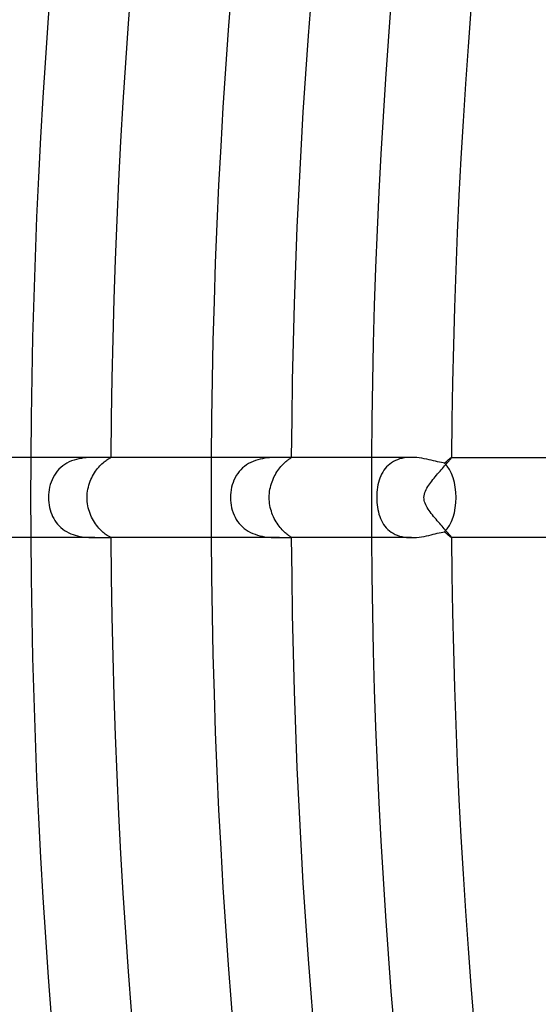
# Model space of a CAD drawing. Header units: millimetres. Extents: x -535 to 535, y -535 to 535.
# Tile 35 of 106: x -328 to -302, y -25 to 24. Entities that reach past the tile are written whole.
import ezdxf

# ---------------------------------------------------------------- set-up
doc = ezdxf.new("R2010")
doc.units = ezdxf.units.MM
doc.layers.add('HIDDEN', color=7, linetype='Continuous')
doc.layers.add('THICK', color=7, linetype='Continuous')

msp = doc.modelspace()

# ---------------------------------------------------------------- linework, layer by layer
at = {"layer": 'HIDDEN'}
for p, q in [((-324.35, 1.97), (-324.47, 1.952)), ((-324.232, 1.982), (-324.35, 1.97)), ((-324.116, 1.991), (-324.232, 1.982)), ((-324.004, 1.996), (-324.116, 1.991)), ((-323.896, 1.999), (-324.004, 1.996)), ((-323.79, 2), (-323.896, 1.999)), ((-323.086, 1.95), (-323.058, 1.965)), ((-323.058, 1.965), (-323.036, 1.976)), ((-323.036, 1.976), (-323.018, 1.985)), ((-323.018, 1.985), (-323.004, 1.992)), ((-323.004, 1.992), (-322.997, 1.996)), ((-322.999, 2), (-323.001, 2)), ((-322.997, 2), (-322.999, 2)), ((-322.996, 2), (-322.997, 2)), ((-322.997, 1.996), (-322.994, 1.999)), ((-322.995, 1.999), (-322.996, 2)), ((-322.994, 1.999), (-322.995, 1.999)), ((-322.994, 1.999), (-322.994, 1.999)), ((-315.199, 1.971), (-315.313, 1.956)), ((-315.087, 1.982), (-315.199, 1.971)), ((-314.978, 1.99), (-315.087, 1.982)), ((-314.872, 1.995), (-314.978, 1.99)), ((-314.77, 1.998), (-314.872, 1.995)), ((-314.671, 2), (-314.77, 1.998)), ((-314.577, 2), (-314.671, 2)), ((-314.028, 2), (-314.044, 2)), ((-314.033, 1.96), (-314.016, 1.972)), ((-314.016, 2), (-314.028, 2)), ((-314.006, 1.999), (-314.016, 2)), ((-314.016, 1.972), (-314.004, 1.981)), ((-313.999, 1.997), (-314.006, 1.999)), ((-314.004, 1.981), (-313.996, 1.988)), ((-313.995, 1.995), (-313.999, 1.997)), ((-313.996, 1.988), (-313.994, 1.993)), ((-313.994, 1.993), (-313.995, 1.995)), ((-308.358, 1.973), (-308.474, 1.95)), ((-308.239, 1.988), (-308.358, 1.973)), ((-308.119, 1.997), (-308.239, 1.988)), ((-307.998, 2), (-308.119, 1.997)), ((-306.019, 1.956), (-306.005, 1.976)), ((-306.005, 1.976), (-305.996, 1.989)), ((-305.995, 2), (-305.996, 2)), ((-305.996, 1.989), (-305.993, 1.997)), ((-305.994, 1.999), (-305.995, 2)), ((-305.995, 2), (-305.995, 2)), ((-305.994, 1.998), (-305.994, 1.999)), ((-305.994, 1.999), (-305.994, 1.999)), ((-305.993, 1.997), (-305.994, 1.998)), ((-325.495, 1.495), (-325.586, 1.408)), ((-325.397, 1.576), (-325.495, 1.495)), ((-325.294, 1.648), (-325.397, 1.576)), ((-325.186, 1.713), (-325.294, 1.648)), ((-325.073, 1.771), (-325.186, 1.713)), ((-324.955, 1.822), (-325.073, 1.771)), ((-324.835, 1.865), (-324.955, 1.822)), ((-324.714, 1.9), (-324.835, 1.865)), ((-324.592, 1.929), (-324.714, 1.9)), ((-324.47, 1.952), (-324.592, 1.929)), ((-323.659, 1.451), (-323.604, 1.517)), ((-323.604, 1.517), (-323.549, 1.578)), ((-323.549, 1.578), (-323.495, 1.635)), ((-323.495, 1.635), (-323.44, 1.687)), ((-323.44, 1.687), (-323.386, 1.736)), ((-323.386, 1.736), (-323.335, 1.78)), ((-323.335, 1.78), (-323.285, 1.819)), ((-323.285, 1.819), (-323.238, 1.853)), ((-323.238, 1.853), (-323.195, 1.883)), ((-323.195, 1.883), (-323.154, 1.909)), ((-323.154, 1.909), (-323.118, 1.932)), ((-323.118, 1.932), (-323.086, 1.95)), ((-316.328, 1.552), (-316.423, 1.472)), ((-316.227, 1.624), (-316.328, 1.552)), ((-316.122, 1.69), (-316.227, 1.624)), ((-316.011, 1.749), (-316.122, 1.69)), ((-315.897, 1.8), (-316.011, 1.749)), ((-315.782, 1.843), (-315.897, 1.8)), ((-315.665, 1.88), (-315.782, 1.843)), ((-315.547, 1.911), (-315.665, 1.88)), ((-315.429, 1.936), (-315.547, 1.911)), ((-315.313, 1.956), (-315.429, 1.936)), ((-314.613, 1.416), (-314.563, 1.481)), ((-314.563, 1.481), (-314.512, 1.543)), ((-314.512, 1.543), (-314.461, 1.6)), ((-314.461, 1.6), (-314.41, 1.653)), ((-314.41, 1.653), (-314.361, 1.702)), ((-314.361, 1.702), (-314.312, 1.747)), ((-314.312, 1.747), (-314.266, 1.788)), ((-314.266, 1.788), (-314.223, 1.824)), ((-314.223, 1.824), (-314.182, 1.856)), ((-314.182, 1.856), (-314.144, 1.884)), ((-314.144, 1.884), (-314.11, 1.908)), ((-314.11, 1.908), (-314.08, 1.929)), ((-314.08, 1.929), (-314.054, 1.946)), ((-314.054, 1.946), (-314.033, 1.96)), ((-309.24, 1.524), (-309.31, 1.443)), ((-309.164, 1.6), (-309.24, 1.524)), ((-309.081, 1.669), (-309.164, 1.6)), ((-308.993, 1.733), (-309.081, 1.669)), ((-308.899, 1.79), (-308.993, 1.733)), ((-308.799, 1.841), (-308.899, 1.79)), ((-308.695, 1.885), (-308.799, 1.841)), ((-308.587, 1.921), (-308.695, 1.885)), ((-308.474, 1.95), (-308.587, 1.921)), ((-306.455, 1.453), (-306.4, 1.516)), ((-306.4, 1.516), (-306.347, 1.576)), ((-306.347, 1.576), (-306.297, 1.633)), ((-306.297, 1.633), (-306.249, 1.687)), ((-306.249, 1.687), (-306.204, 1.738)), ((-306.204, 1.738), (-306.163, 1.785)), ((-306.163, 1.785), (-306.125, 1.828)), ((-306.125, 1.828), (-306.092, 1.867)), ((-306.092, 1.867), (-306.063, 1.902)), ((-306.063, 1.902), (-306.038, 1.931)), ((-306.038, 1.931), (-306.019, 1.956)), ((-325.879, 0.999), (-325.933, 0.885)), ((-325.816, 1.11), (-325.879, 0.999)), ((-325.747, 1.215), (-325.816, 1.11)), ((-325.67, 1.314), (-325.747, 1.215)), ((-325.586, 1.408), (-325.67, 1.314)), ((-323.995, 0.897), (-323.954, 0.985)), ((-323.954, 0.985), (-323.911, 1.07)), ((-323.911, 1.07), (-323.865, 1.152)), ((-323.865, 1.152), (-323.817, 1.232)), ((-323.817, 1.232), (-323.766, 1.308)), ((-323.766, 1.308), (-323.713, 1.382)), ((-323.713, 1.382), (-323.659, 1.451)), ((-316.8, 0.982), (-316.854, 0.869)), ((-316.738, 1.091), (-316.8, 0.982)), ((-316.67, 1.194), (-316.738, 1.091)), ((-316.595, 1.293), (-316.67, 1.194)), ((-316.512, 1.385), (-316.595, 1.293)), ((-316.423, 1.472), (-316.512, 1.385)), ((-314.886, 0.957), (-314.846, 1.041)), ((-314.846, 1.041), (-314.803, 1.121)), ((-314.803, 1.121), (-314.759, 1.2)), ((-314.759, 1.2), (-314.712, 1.275)), ((-314.712, 1.275), (-314.663, 1.347)), ((-314.663, 1.347), (-314.613, 1.416)), ((-309.532, 1.073), (-309.574, 0.971)), ((-309.485, 1.172), (-309.532, 1.073)), ((-309.432, 1.267), (-309.485, 1.172)), ((-309.374, 1.358), (-309.432, 1.267)), ((-309.31, 1.443), (-309.374, 1.358)), ((-306.872, 0.963), (-306.813, 1.035)), ((-306.813, 1.035), (-306.753, 1.108)), ((-306.753, 1.108), (-306.692, 1.18)), ((-306.692, 1.18), (-306.631, 1.251)), ((-306.631, 1.251), (-306.571, 1.32)), ((-306.571, 1.32), (-306.512, 1.388)), ((-306.512, 1.388), (-306.455, 1.453)), ((-326.053, 0.519), (-326.078, 0.391)), ((-326.02, 0.644), (-326.053, 0.519)), ((-325.981, 0.766), (-326.02, 0.644)), ((-325.933, 0.885), (-325.981, 0.766)), ((-324.143, 0.421), (-324.121, 0.521)), ((-324.121, 0.521), (-324.095, 0.619)), ((-324.095, 0.619), (-324.065, 0.714)), ((-324.065, 0.714), (-324.032, 0.807)), ((-324.032, 0.807), (-323.995, 0.897)), ((-316.972, 0.51), (-316.997, 0.385)), ((-316.94, 0.633), (-316.972, 0.51)), ((-316.9, 0.753), (-316.94, 0.633)), ((-316.854, 0.869), (-316.9, 0.753)), ((-315.059, 0.408), (-315.039, 0.505)), ((-315.039, 0.505), (-315.015, 0.6)), ((-315.015, 0.6), (-314.988, 0.693)), ((-314.988, 0.693), (-314.957, 0.783)), ((-314.957, 0.783), (-314.923, 0.871)), ((-314.923, 0.871), (-314.886, 0.957)), ((-309.692, 0.515), (-309.709, 0.39)), ((-309.669, 0.636), (-309.692, 0.515)), ((-309.642, 0.752), (-309.669, 0.636)), ((-309.61, 0.864), (-309.642, 0.752)), ((-309.574, 0.971), (-309.61, 0.864)), ((-307.224, 0.472), (-307.181, 0.544)), ((-307.181, 0.544), (-307.136, 0.612)), ((-307.136, 0.612), (-307.089, 0.68)), ((-307.089, 0.68), (-307.039, 0.75)), ((-307.039, 0.75), (-306.985, 0.82)), ((-306.985, 0.82), (-306.93, 0.891)), ((-306.93, 0.891), (-306.872, 0.963)), ((-326.107, 0.131), (-326.111, 0)), ((-326.111, 0), (-326.108, -0.126)), ((-326.097, 0.262), (-326.107, 0.131)), ((-326.078, 0.391), (-326.097, 0.262)), ((-324.184, 0), (-324.182, 0.108)), ((-324.182, -0.103), (-324.184, 0)), ((-324.182, 0.108), (-324.174, 0.214)), ((-324.174, 0.214), (-324.161, 0.319)), ((-324.161, 0.319), (-324.143, 0.421)), ((-317.026, 0.129), (-317.029, 0)), ((-317.029, 0), (-317.026, -0.13)), ((-317.015, 0.257), (-317.026, 0.129)), ((-316.997, 0.385), (-317.015, 0.257)), ((-315.097, 0), (-315.094, 0.104)), ((-315.095, -0.1), (-315.097, 0)), ((-315.094, 0.104), (-315.087, 0.207)), ((-315.087, 0.207), (-315.075, 0.308)), ((-315.075, 0.308), (-315.059, 0.408)), ((-309.73, 0.131), (-309.732, 0)), ((-309.732, 0), (-309.73, -0.123)), ((-309.722, 0.261), (-309.73, 0.131)), ((-309.709, 0.39), (-309.722, 0.261)), ((-307.375, 0), (-307.37, 0.083)), ((-307.371, -0.074), (-307.375, 0)), ((-307.37, 0.083), (-307.355, 0.164)), ((-307.355, 0.164), (-307.332, 0.244)), ((-307.332, 0.244), (-307.301, 0.322)), ((-307.301, 0.322), (-307.265, 0.398)), ((-307.265, 0.398), (-307.224, 0.472)), ((-326.108, -0.126), (-326.098, -0.252)), ((-326.098, -0.252), (-326.081, -0.377)), ((-326.081, -0.377), (-326.058, -0.499)), ((-324.175, -0.206), (-324.182, -0.103)), ((-324.163, -0.308), (-324.175, -0.206)), ((-324.146, -0.409), (-324.163, -0.308)), ((-324.124, -0.509), (-324.146, -0.409)), ((-317.026, -0.13), (-317.015, -0.259)), ((-317.015, -0.259), (-316.996, -0.388)), ((-316.996, -0.388), (-316.971, -0.515)), ((-315.088, -0.2), (-315.095, -0.1)), ((-315.077, -0.299), (-315.088, -0.2)), ((-315.061, -0.398), (-315.077, -0.299)), ((-315.042, -0.495), (-315.061, -0.398)), ((-309.73, -0.123), (-309.724, -0.245)), ((-309.724, -0.245), (-309.712, -0.367)), ((-309.712, -0.367), (-309.696, -0.487)), ((-309.696, -0.487), (-309.676, -0.605)), ((-307.359, -0.148), (-307.371, -0.074)), ((-307.34, -0.22), (-307.359, -0.148)), ((-307.314, -0.29), (-307.34, -0.22)), ((-307.284, -0.359), (-307.314, -0.29)), ((-307.248, -0.429), (-307.284, -0.359)), ((-307.207, -0.501), (-307.248, -0.429)), ((-326.058, -0.499), (-326.028, -0.618)), ((-326.028, -0.618), (-325.992, -0.733)), ((-325.992, -0.733), (-325.95, -0.845)), ((-325.95, -0.845), (-325.902, -0.952)), ((-325.902, -0.952), (-325.849, -1.054)), ((-324.099, -0.608), (-324.124, -0.509)), ((-324.069, -0.705), (-324.099, -0.608)), ((-324.035, -0.8), (-324.069, -0.705)), ((-323.997, -0.892), (-324.035, -0.8)), ((-323.956, -0.982), (-323.997, -0.892)), ((-316.971, -0.515), (-316.938, -0.639)), ((-316.938, -0.639), (-316.898, -0.759)), ((-316.898, -0.759), (-316.851, -0.874)), ((-316.851, -0.874), (-316.798, -0.985)), ((-315.018, -0.592), (-315.042, -0.495)), ((-314.99, -0.686), (-315.018, -0.592)), ((-314.959, -0.779), (-314.99, -0.686)), ((-314.924, -0.87), (-314.959, -0.779)), ((-314.886, -0.958), (-314.924, -0.87)), ((-314.844, -1.044), (-314.886, -0.958)), ((-309.676, -0.605), (-309.65, -0.721)), ((-309.65, -0.721), (-309.62, -0.833)), ((-309.62, -0.833), (-309.584, -0.942)), ((-309.584, -0.942), (-309.543, -1.048)), ((-307.162, -0.573), (-307.207, -0.501)), ((-307.114, -0.645), (-307.162, -0.573)), ((-307.061, -0.719), (-307.114, -0.645)), ((-307.007, -0.792), (-307.061, -0.719)), ((-306.95, -0.866), (-307.007, -0.792)), ((-306.891, -0.94), (-306.95, -0.866)), ((-306.831, -1.014), (-306.891, -0.94)), ((-325.849, -1.054), (-325.789, -1.153)), ((-325.789, -1.153), (-325.723, -1.247)), ((-325.723, -1.247), (-325.652, -1.336)), ((-325.652, -1.336), (-325.574, -1.42)), ((-325.574, -1.42), (-325.49, -1.5)), ((-323.911, -1.069), (-323.956, -0.982)), ((-323.864, -1.154), (-323.911, -1.069)), ((-323.815, -1.235), (-323.864, -1.154)), ((-323.763, -1.313), (-323.815, -1.235)), ((-323.709, -1.387), (-323.763, -1.313)), ((-323.655, -1.457), (-323.709, -1.387)), ((-323.599, -1.523), (-323.655, -1.457)), ((-316.798, -0.985), (-316.738, -1.091)), ((-316.738, -1.091), (-316.672, -1.192)), ((-316.672, -1.192), (-316.599, -1.288)), ((-316.599, -1.288), (-316.519, -1.378)), ((-316.519, -1.378), (-316.433, -1.463)), ((-316.433, -1.463), (-316.341, -1.542)), ((-314.801, -1.127), (-314.844, -1.044)), ((-314.755, -1.206), (-314.801, -1.127)), ((-314.707, -1.283), (-314.755, -1.206)), ((-314.657, -1.356), (-314.707, -1.283)), ((-314.606, -1.425), (-314.657, -1.356)), ((-314.555, -1.491), (-314.606, -1.425)), ((-309.543, -1.048), (-309.497, -1.149)), ((-309.497, -1.149), (-309.445, -1.246)), ((-309.445, -1.246), (-309.387, -1.339)), ((-309.387, -1.339), (-309.323, -1.427)), ((-309.323, -1.427), (-309.253, -1.51)), ((-306.771, -1.086), (-306.831, -1.014)), ((-306.71, -1.159), (-306.771, -1.086)), ((-306.65, -1.229), (-306.71, -1.159)), ((-306.59, -1.299), (-306.65, -1.229)), ((-306.531, -1.367), (-306.59, -1.299)), ((-306.473, -1.433), (-306.531, -1.367)), ((-306.416, -1.497), (-306.473, -1.433)), ((-325.49, -1.5), (-325.4, -1.574)), ((-325.4, -1.574), (-325.305, -1.641)), ((-325.305, -1.641), (-325.206, -1.702)), ((-325.206, -1.702), (-325.102, -1.757)), ((-325.102, -1.757), (-324.995, -1.806)), ((-324.995, -1.806), (-324.884, -1.848)), ((-324.884, -1.848), (-324.771, -1.884)), ((-324.771, -1.884), (-324.658, -1.914)), ((-324.658, -1.914), (-324.544, -1.939)), ((-324.544, -1.939), (-324.43, -1.959)), ((-324.43, -1.959), (-324.317, -1.974)), ((-323.543, -1.584), (-323.599, -1.523)), ((-323.488, -1.641), (-323.543, -1.584)), ((-323.433, -1.694), (-323.488, -1.641)), ((-323.379, -1.742), (-323.433, -1.694)), ((-323.328, -1.785), (-323.379, -1.742)), ((-323.279, -1.823), (-323.328, -1.785)), ((-323.233, -1.857), (-323.279, -1.823)), ((-323.19, -1.887), (-323.233, -1.857)), ((-323.15, -1.912), (-323.19, -1.887)), ((-323.115, -1.934), (-323.15, -1.912)), ((-323.083, -1.951), (-323.115, -1.934)), ((-323.056, -1.966), (-323.083, -1.951)), ((-316.341, -1.542), (-316.242, -1.615)), ((-316.242, -1.615), (-316.138, -1.68)), ((-316.138, -1.68), (-316.031, -1.739)), ((-316.031, -1.739), (-315.919, -1.79)), ((-315.919, -1.79), (-315.805, -1.835)), ((-315.805, -1.835), (-315.687, -1.874)), ((-315.687, -1.874), (-315.569, -1.906)), ((-315.569, -1.906), (-315.451, -1.932)), ((-315.451, -1.932), (-315.334, -1.953)), ((-315.334, -1.953), (-315.218, -1.969)), ((-314.503, -1.553), (-314.555, -1.491)), ((-314.452, -1.61), (-314.503, -1.553)), ((-314.401, -1.662), (-314.452, -1.61)), ((-314.352, -1.711), (-314.401, -1.662)), ((-314.304, -1.755), (-314.352, -1.711)), ((-314.258, -1.794), (-314.304, -1.755)), ((-314.215, -1.83), (-314.258, -1.794)), ((-314.175, -1.861), (-314.215, -1.83)), ((-314.138, -1.889), (-314.175, -1.861)), ((-314.105, -1.912), (-314.138, -1.889)), ((-314.076, -1.932), (-314.105, -1.912)), ((-314.051, -1.948), (-314.076, -1.932)), ((-314.031, -1.962), (-314.051, -1.948)), ((-314.015, -1.973), (-314.031, -1.962)), ((-309.253, -1.51), (-309.176, -1.588)), ((-309.176, -1.588), (-309.093, -1.66)), ((-309.093, -1.66), (-309.005, -1.725)), ((-309.005, -1.725), (-308.91, -1.784)), ((-308.91, -1.784), (-308.81, -1.836)), ((-308.81, -1.836), (-308.705, -1.881)), ((-308.705, -1.881), (-308.594, -1.919)), ((-308.594, -1.919), (-308.479, -1.949)), ((-308.479, -1.949), (-308.362, -1.972)), ((-306.361, -1.559), (-306.416, -1.497)), ((-306.309, -1.619), (-306.361, -1.559)), ((-306.26, -1.675), (-306.309, -1.619)), ((-306.213, -1.727), (-306.26, -1.675)), ((-306.17, -1.776), (-306.213, -1.727)), ((-306.131, -1.821), (-306.17, -1.776)), ((-306.096, -1.862), (-306.131, -1.821)), ((-306.066, -1.898), (-306.096, -1.862)), ((-306.04, -1.929), (-306.066, -1.898)), ((-306.02, -1.954), (-306.04, -1.929)), ((-306.006, -1.975), (-306.02, -1.954)), ((-324.317, -1.974), (-324.206, -1.985)), ((-324.206, -1.985), (-324.097, -1.992)), ((-324.097, -1.992), (-323.992, -1.997)), ((-323.992, -1.997), (-323.889, -1.999)), ((-323.889, -1.999), (-323.79, -2)), ((-323.034, -1.977), (-323.056, -1.966)), ((-323.017, -1.985), (-323.034, -1.977)), ((-323.004, -1.992), (-323.017, -1.985)), ((-322.996, -1.996), (-323.004, -1.992)), ((-323.001, -2), (-322.999, -2)), ((-322.999, -2), (-322.997, -2)), ((-322.997, -2), (-322.996, -2)), ((-322.994, -1.999), (-322.996, -1.996)), ((-322.996, -2), (-322.995, -1.999)), ((-322.995, -1.999), (-322.994, -1.999)), ((-322.994, -1.999), (-322.994, -1.999)), ((-315.218, -1.969), (-315.103, -1.981)), ((-315.103, -1.981), (-314.991, -1.989)), ((-314.991, -1.989), (-314.882, -1.995)), ((-314.882, -1.995), (-314.776, -1.998)), ((-314.776, -1.998), (-314.674, -2)), ((-314.674, -2), (-314.576, -2)), ((-314.044, -2), (-314.029, -2)), ((-314.029, -2), (-314.016, -2)), ((-314.016, -2), (-314.006, -1.999)), ((-314.003, -1.981), (-314.015, -1.973)), ((-314.006, -1.999), (-313.999, -1.997)), ((-313.996, -1.988), (-314.003, -1.981)), ((-313.999, -1.997), (-313.995, -1.995)), ((-313.994, -1.993), (-313.996, -1.988)), ((-313.995, -1.995), (-313.994, -1.993)), ((-308.362, -1.972), (-308.242, -1.988)), ((-308.242, -1.988), (-308.12, -1.997)), ((-308.12, -1.997), (-307.997, -2)), ((-305.997, -1.989), (-306.006, -1.975)), ((-305.993, -1.997), (-305.997, -1.989)), ((-305.996, -2), (-305.995, -2)), ((-305.995, -2), (-305.994, -1.999)), ((-305.995, -2), (-305.995, -2)), ((-305.994, -1.998), (-305.993, -1.997)), ((-305.994, -1.999), (-305.994, -1.998)), ((-305.994, -1.999), (-305.994, -1.999))]:
    msp.add_line(p, q, dxfattribs=at)
for radius, start, end in [(327, 179.64954, 180.00002), (318, 179.63963, 180.00002), (310, 179.63035, 180.00002), (327, 180.00002, 180.35046), (318, 180.00002, 180.36037), (310, 180.00002, 180.36965)]:
    msp.add_arc((0, 0), radius, start, end, dxfattribs=at)
at = {"layer": 'THICK'}
for p, q in [((-323.789, 2), (-331.994, 2)), ((-323.685, 2), (-323.79, 2)), ((-323.584, 1.998), (-323.685, 2)), ((-323.489, 1.996), (-323.584, 1.998)), ((-323.4, 1.994), (-323.489, 1.996)), ((-323.318, 1.993), (-323.4, 1.994)), ((-323.244, 1.993), (-323.318, 1.993)), ((-323.18, 1.993), (-323.244, 1.993)), ((-323.125, 1.994), (-323.18, 1.993)), ((-323.079, 1.996), (-323.125, 1.994)), ((-323.043, 1.998), (-323.079, 1.996)), ((-323.017, 1.999), (-323.043, 1.998)), ((-323.001, 2), (-323.017, 1.999)), ((-314.577, 2), (-323.001, 2)), ((-314.469, 2), (-314.577, 2)), ((-314.37, 1.999), (-314.469, 2)), ((-314.282, 1.999), (-314.37, 1.999)), ((-314.205, 1.999), (-314.282, 1.999)), ((-314.139, 1.999), (-314.205, 1.999)), ((-314.086, 2), (-314.139, 1.999)), ((-314.044, 2), (-314.086, 2)), ((-308, 2), (-314.045, 2)), ((-307.868, 1.997), (-307.998, 2)), ((-307.738, 1.988), (-307.868, 1.997)), ((-307.609, 1.974), (-307.738, 1.988)), ((-307.483, 1.955), (-307.609, 1.974)), ((-306.039, 1.974), (-306.057, 1.96)), ((-306.023, 1.985), (-306.039, 1.974)), ((-306.011, 1.993), (-306.023, 1.985)), ((-306.002, 1.998), (-306.011, 1.993)), ((-305.996, 2), (-306.002, 1.998)), ((-305.996, 2), (-280.99, 2)), ((-307.359, 1.934), (-307.483, 1.955)), ((-307.238, 1.909), (-307.359, 1.934)), ((-307.12, 1.883), (-307.238, 1.909)), ((-307.007, 1.857), (-307.12, 1.883)), ((-306.897, 1.83), (-307.007, 1.857)), ((-306.791, 1.804), (-306.897, 1.83)), ((-306.691, 1.78), (-306.791, 1.804)), ((-306.595, 1.758), (-306.691, 1.78)), ((-306.505, 1.74), (-306.595, 1.758)), ((-306.421, 1.725), (-306.505, 1.74)), ((-306.344, 1.716), (-306.421, 1.725)), ((-306.303, 1.751), (-306.344, 1.715)), ((-306.264, 1.785), (-306.303, 1.751)), ((-306.227, 1.817), (-306.264, 1.785)), ((-306.193, 1.846), (-306.227, 1.817)), ((-306.16, 1.874), (-306.193, 1.846)), ((-306.131, 1.899), (-306.16, 1.874)), ((-306.103, 1.922), (-306.131, 1.899)), ((-306.079, 1.942), (-306.103, 1.922)), ((-306.057, 1.96), (-306.079, 1.942)), ((-307.616, -1.974), (-307.492, -1.957)), ((-307.492, -1.957), (-307.37, -1.936)), ((-307.37, -1.936), (-307.251, -1.912)), ((-307.251, -1.912), (-307.135, -1.887)), ((-307.135, -1.887), (-307.023, -1.861)), ((-307.023, -1.861), (-306.914, -1.834)), ((-306.914, -1.834), (-306.81, -1.809)), ((-306.81, -1.809), (-306.709, -1.784)), ((-306.709, -1.784), (-306.611, -1.762)), ((-306.611, -1.762), (-306.517, -1.742)), ((-306.517, -1.742), (-306.428, -1.726)), ((-306.428, -1.726), (-306.344, -1.715)), ((-306.344, -1.715), (-306.303, -1.751)), ((-306.303, -1.751), (-306.264, -1.785)), ((-306.264, -1.785), (-306.227, -1.817)), ((-306.227, -1.817), (-306.193, -1.847)), ((-306.193, -1.847), (-306.16, -1.874)), ((-306.16, -1.874), (-306.131, -1.899)), ((-306.131, -1.899), (-306.103, -1.922)), ((-306.103, -1.922), (-306.079, -1.942)), ((-306.079, -1.942), (-306.057, -1.96)), ((-306.057, -1.96), (-306.038, -1.974)), ((-323.79, -2), (-331.994, -2)), ((-323.79, -2), (-323.687, -1.999)), ((-323.687, -1.999), (-323.588, -1.998)), ((-323.588, -1.998), (-323.494, -1.996)), ((-323.494, -1.996), (-323.406, -1.994)), ((-323.406, -1.994), (-323.324, -1.993)), ((-323.324, -1.993), (-323.249, -1.993)), ((-323.249, -1.993), (-323.184, -1.993)), ((-323.184, -1.993), (-323.128, -1.994)), ((-323.128, -1.994), (-323.082, -1.996)), ((-323.082, -1.996), (-323.045, -1.998)), ((-323.045, -1.998), (-323.018, -1.999)), ((-323.018, -1.999), (-323.001, -2)), ((-314.576, -2), (-323.001, -2)), ((-314.576, -2), (-314.468, -2)), ((-314.468, -2), (-314.37, -1.999)), ((-314.37, -1.999), (-314.282, -1.999)), ((-314.282, -1.999), (-314.204, -1.999)), ((-314.204, -1.999), (-314.138, -1.999)), ((-314.138, -1.999), (-314.085, -2)), ((-314.085, -2), (-314.044, -2)), ((-307.997, -2), (-314.044, -2)), ((-307.997, -2), (-307.869, -1.997)), ((-307.869, -1.997), (-307.742, -1.988)), ((-307.742, -1.988), (-307.616, -1.974)), ((-306.038, -1.974), (-306.023, -1.985)), ((-306.023, -1.985), (-306.011, -1.993)), ((-306.011, -1.993), (-306.002, -1.998)), ((-306.002, -1.998), (-305.996, -2)), ((-280.99, -2), (-305.996, -2))]:
    msp.add_line(p, q, dxfattribs=at)
for radius, start, end in [(458, 135.18212, 179.81788), (453, 135.25299, 179.74706), (449, 135.19661, 179.80338), (444, 135.25809, 179.7419), (440, 135.21042, 179.78963), (435, 135.26342, 179.73657), (431, 135.2236, 179.77645), (426, 135.26898, 179.73102), (422, 135.23626, 179.76373), (417, 135.27482, 179.72517), (413, 135.24852, 179.75147), (408, 135.28084, 179.71916), (404, 135.26038, 179.73961), (399, 135.2872, 179.7128), (395, 135.27195, 179.72804), (390, 135.29384, 179.70615), (386, 135.28318, 179.71681), (381, 135.30077, 179.69922), (377, 135.29413, 179.70586), (372, 135.30805, 179.69194), (368, 135.30484, 179.69515), (363, 135.31567, 179.68432), (359, 135.31533, 179.68466), (354, 135.32369, 179.6763), (350, 135.32553, 179.67447), (345, 135.33217, 179.66788), (341, 135.33544, 179.66455), (336, 135.34105, 179.65894), (332, 135.34512, 179.65487), (327, 135.35045, 179.64954), (323, 135.35452, 179.64547), (318, 135.36036, 179.63963), (314, 135.36357, 179.63642), (310, 135.36964, 179.63035), (306, 135.374, 179.62599), (458, 180.18212, 224.81788), (449, 180.19662, 224.80339), (440, 180.21037, 224.78958), (431, 180.22355, 224.7764), (422, 180.23627, 224.76374), (413, 180.24853, 224.75148), (404, 180.26039, 224.73962), (395, 180.27196, 224.72805), (386, 180.28319, 224.71682), (377, 180.29414, 224.70587), (368, 180.30485, 224.69516), (453, 180.25294, 224.74701), (444, 180.2581, 224.74191), (435, 180.26343, 224.73658), (426, 180.26898, 224.73102), (417, 180.27483, 224.72518), (408, 180.28084, 224.71916), (399, 180.2872, 224.7128), (390, 180.29385, 224.70616), (381, 180.30078, 224.69923), (372, 180.30806, 224.69195), (363, 180.31568, 224.68433), (359, 180.31534, 224.68467), (354, 180.3237, 224.67631), (350, 180.32553, 224.67447), (345, 180.33212, 224.66783), (341, 180.33545, 224.66456), (336, 180.34106, 224.65895), (332, 180.34513, 224.65488), (327, 180.35046, 224.64955), (323, 180.35453, 224.64548), (318, 180.36037, 224.63964), (314, 180.36358, 224.63643), (310, 180.36965, 224.63036), (306, 180.37401, 224.626)]:
    msp.add_arc((0, 0), radius, start, end, dxfattribs=at)
for start_param, end_param in [(1.570796, 2.601482), (0.54011, 1.570796)]:
    msp.add_ellipse((-306.951, 0), major_axis=(0, -2), ratio=0.59016, start_param=start_param, end_param=end_param, dxfattribs=at)

doc.saveas('drawing.dxf')
